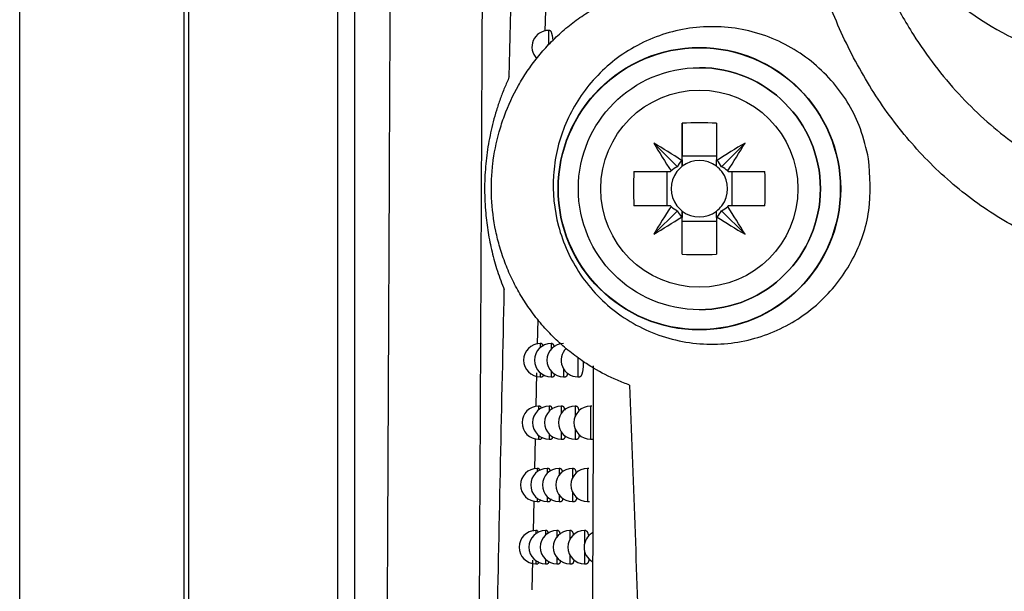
# Model space of a CAD drawing. Header units: millimetres. Extents: x -0.201 to 0.721, y -0.195 to 0.483.
# Tile 38 of 188: x 0.027 to 0.057, y 0.092 to 0.11. Entities that reach past the tile are written whole.
import ezdxf

# ---------------------------------------------------------------- set-up
doc = ezdxf.new("R2010")
doc.units = ezdxf.units.MM

msp = doc.modelspace()

# ---------------------------------------------------------------- linework, layer by layer
at = {"color": 7, "linetype": 'Continuous', "lineweight": 25}
for p, q in [((0.027287, 0.04335), (0.027287, 0.27535)), ((0.032242, 0.043306), (0.032242, 0.275393)), ((0.032373, 0.236705), (0.032373, 0.081995)), ((0.036883, 0.082275), (0.036883, 0.236425)), ((0.037383, 0.236425), (0.037383, 0.082275)), ((0.043148, 0.110116), (0.043123, 0.109175)), ((0.043274, 0.109198), (0.043235, 0.109198)), ((0.043235, 0.109198), (0.043235, 0.108768)), ((0.047268, 0.105292), (0.047268, 0.106402)), ((0.047268, 0.106402), (0.047268, 0.105407)), ((0.048298, 0.106402), (0.048298, 0.105292)), ((0.047119, 0.105088), (0.046407, 0.1058)), ((0.048447, 0.105088), (0.049159, 0.1058)), ((0.047268, 0.105102), (0.047268, 0.105407)), ((0.048298, 0.105407), (0.047268, 0.105407)), ((0.045806, 0.104939), (0.046916, 0.104939)), ((0.0468, 0.104939), (0.0468, 0.103909)), ((0.048651, 0.104939), (0.049761, 0.104939)), ((0.048767, 0.103909), (0.048767, 0.104939)), ((0.046916, 0.103909), (0.045806, 0.103909)), ((0.047119, 0.10376), (0.046407, 0.103048)), ((0.047268, 0.103441), (0.047268, 0.103747)), ((0.048447, 0.10376), (0.049159, 0.103048)), ((0.049761, 0.103909), (0.048651, 0.103909)), ((0.047268, 0.102447), (0.047268, 0.103557)), ((0.047268, 0.102447), (0.047268, 0.103441)), ((0.047268, 0.103441), (0.048298, 0.103441)), ((0.048298, 0.103557), (0.048298, 0.102447)), ((0.042911, 0.100479), (0.042895, 0.099734)), ((0.043023, 0.099751), (0.042983, 0.099751)), ((0.042983, 0.099751), (0.042983, 0.09963)), ((0.043347, 0.099751), (0.043309, 0.099751)), ((0.043309, 0.099751), (0.043309, 0.099579)), ((0.044114, 0.099335), (0.044114, 0.098751)), ((0.042983, 0.098872), (0.042983, 0.098751)), ((0.043309, 0.098922), (0.043309, 0.098751)), ((0.043686, 0.098993), (0.043686, 0.098751)), ((0.042876, 0.098866), (0.042853, 0.097852)), ((0.042983, 0.098751), (0.043044, 0.098751)), ((0.043309, 0.098751), (0.043372, 0.098751)), ((0.043686, 0.098751), (0.04375, 0.098751)), ((0.044114, 0.098751), (0.044179, 0.098751)), ((0.042976, 0.097868), (0.042936, 0.097868)), ((0.042936, 0.097868), (0.042936, 0.097756)), ((0.043291, 0.097868), (0.043252, 0.097868)), ((0.043252, 0.097868), (0.043252, 0.09771)), ((0.043655, 0.097868), (0.043617, 0.097868)), ((0.043617, 0.097868), (0.043617, 0.097646)), ((0.044071, 0.097868), (0.044033, 0.097868)), ((0.044033, 0.097868), (0.044033, 0.097548)), ((0.044537, 0.097868), (0.0445, 0.097868)), ((0.0445, 0.097868), (0.0445, 0.096868)), ((0.043617, 0.097091), (0.043617, 0.096868)), ((0.044033, 0.097189), (0.044033, 0.096868)), ((0.042832, 0.096887), (0.042812, 0.095973)), ((0.042936, 0.09698), (0.042936, 0.096868)), ((0.042936, 0.096868), (0.042998, 0.096868)), ((0.043252, 0.097027), (0.043252, 0.096868)), ((0.043252, 0.096868), (0.043314, 0.096868)), ((0.043617, 0.096868), (0.043681, 0.096868)), ((0.044033, 0.096868), (0.044098, 0.096868)), ((0.0445, 0.096868), (0.044565, 0.096868)), ((0.042931, 0.095988), (0.042891, 0.095988)), ((0.042891, 0.095988), (0.042891, 0.095884)), ((0.043235, 0.095988), (0.043196, 0.095988)), ((0.043196, 0.095988), (0.043196, 0.095841)), ((0.043588, 0.095988), (0.04355, 0.095988)), ((0.04355, 0.095988), (0.04355, 0.095783)), ((0.043992, 0.095988), (0.043954, 0.095988)), ((0.043954, 0.095988), (0.043954, 0.095699)), ((0.044445, 0.095988), (0.044407, 0.095988)), ((0.044407, 0.095988), (0.044407, 0.094988)), ((0.042891, 0.095092), (0.042891, 0.094988)), ((0.043196, 0.095135), (0.043196, 0.094988)), ((0.04355, 0.095193), (0.04355, 0.094988)), ((0.043954, 0.095277), (0.043954, 0.094988)), ((0.04279, 0.095006), (0.042772, 0.094096)), ((0.042891, 0.094988), (0.042952, 0.094988)), ((0.043196, 0.094988), (0.043259, 0.094988)), ((0.04355, 0.094988), (0.043614, 0.094988)), ((0.043954, 0.094988), (0.044019, 0.094988)), ((0.044407, 0.094988), (0.044473, 0.094988)), ((0.042887, 0.09411), (0.042847, 0.09411)), ((0.042847, 0.09411), (0.042847, 0.094014)), ((0.043181, 0.09411), (0.043142, 0.09411)), ((0.043142, 0.09411), (0.043142, 0.093974)), ((0.043523, 0.09411), (0.043485, 0.09411)), ((0.043485, 0.09411), (0.043485, 0.093921)), ((0.043915, 0.09411), (0.043877, 0.09411)), ((0.043877, 0.09411), (0.043877, 0.093847)), ((0.044355, 0.09411), (0.044317, 0.09411)), ((0.044317, 0.09411), (0.044317, 0.093713)), ((0.043142, 0.093247), (0.043142, 0.09311)), ((0.043485, 0.093299), (0.043485, 0.09311)), ((0.043877, 0.093373), (0.043877, 0.09311)), ((0.044317, 0.093508), (0.044317, 0.09311)), ((0.042754, 0.093218), (0.042735, 0.092325)), ((0.042847, 0.093207), (0.042847, 0.09311)), ((0.042847, 0.09311), (0.042907, 0.09311)), ((0.043142, 0.09311), (0.043204, 0.09311)), ((0.043485, 0.09311), (0.043549, 0.09311)), ((0.043877, 0.09311), (0.043942, 0.09311)), ((0.044317, 0.09311), (0.044383, 0.09311))]:
    msp.add_line(p, q, dxfattribs=at)
for radius in [0.0042617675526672, 0.00425, 0.00365, 0.0029732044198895]:
    msp.add_circle((0.047783, 0.104424), radius, dxfattribs=at)
for centre, radius, start, end in [((0.043235, 0.108698), 0.0005, 90, 223.921014), ((0.047783, 0.104424), 0.00365, 270, 90), ((0.047783, 0.092663), 0.0137481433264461, 87.853221, 92.146779), ((0.067974, 0.118611), 0.0250845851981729, 210.710782, 212.968187), ((0.033595, 0.084231), 0.0250874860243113, 57.031578, 59.288719), ((0.06197, 0.084233), 0.0250856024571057, 120.710906, 122.968234), ((0.027589, 0.118613), 0.0250885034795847, 327.031531, 329.288595), ((0.047783, 0.104424), 0.0010088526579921, 120.695867, 122.113148), ((0.047783, 0.104424), 0.0008509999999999, 52.758896, 127.241104), ((0.047783, 0.104424), 0.0010088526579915, 57.886852, 59.304133), ((0.059544, 0.104424), 0.013747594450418, 177.853135, 182.146865), ((0.047783, 0.104424), 0.0010088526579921, 147.886852, 149.304133), ((0.047783, 0.104424), 0.0008510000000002, 142.758896, 217.241104), ((0.047783, 0.104424), 0.000851, 127.241104, 142.758896), ((0.047783, 0.104424), 0.0008509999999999, 37.241104, 52.758896), ((0.047783, 0.104424), 0.000851, 322.758896, 37.241104), ((0.047783, 0.104424), 0.0010088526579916, 30.695867, 32.113148), ((0.036021, 0.104424), 0.0137486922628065, 357.853306, 2.146694), ((0.067974, 0.090237), 0.0250845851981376, 147.031813, 149.289218), ((0.047783, 0.104424), 0.0010088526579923, 210.695867, 212.113148), ((0.047783, 0.104424), 0.0008510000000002, 217.241104, 232.758896), ((0.047783, 0.104424), 0.0008510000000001, 232.758896, 307.241104), ((0.047783, 0.104424), 0.0008510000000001, 307.241104, 322.758896), ((0.047783, 0.104424), 0.001008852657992, 327.886852, 329.304133), ((0.027589, 0.090235), 0.0250885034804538, 30.711405, 32.968469), ((0.033595, 0.124617), 0.0250874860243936, 300.711281, 302.968422), ((0.047783, 0.104424), 0.0010088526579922, 237.886852, 239.304133), ((0.047783, 0.104424), 0.0010088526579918, 300.695867, 302.113148), ((0.06197, 0.124616), 0.0250856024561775, 237.031766, 239.289094), ((0.047783, 0.116185), 0.013748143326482, 267.853221, 272.146779), ((0.042983, 0.099251), 0.0005, 90, 270), ((0.043309, 0.099251), 0.0005, 90, 270), ((0.043686, 0.099251), 0.0005, 90, 270), ((0.044114, 0.099251), 0.0005, 134.64538, 270), ((0.042936, 0.097368), 0.0005, 90, 270), ((0.043252, 0.097368), 0.0005, 90, 270), ((0.043617, 0.097368), 0.0005, 90, 270), ((0.044033, 0.097368), 0.0005, 90, 270), ((0.0445, 0.097368), 0.0005, 90, 270), ((0.042891, 0.095488), 0.0005, 90, 270), ((0.043196, 0.095488), 0.0005, 90, 270), ((0.04355, 0.095488), 0.0005, 90, 270), ((0.043954, 0.095488), 0.0005, 90, 270), ((0.044407, 0.095488), 0.0005, 90, 270), ((0.042847, 0.09361), 0.0005, 90, 270), ((0.043142, 0.09361), 0.0005, 90, 270), ((0.043485, 0.09361), 0.0005, 90, 270), ((0.043877, 0.09361), 0.0005, 90, 270), ((0.044317, 0.09361), 0.0005, 90, 270), ((0.044807, 0.09361), 0.0005, 119.879789, 239.284273)]:
    msp.add_arc(centre, radius, start, end, dxfattribs=at)
for centre, major_axis, ratio, start_param, end_param in [((0.047953, 0.104667), (0.0005601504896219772, 0.0008034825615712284), 0.953074, 1.471008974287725, 1.705611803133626), ((0.047613, 0.104667), (-0.0005614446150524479, 0.0008026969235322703), 0.95298, 4.576103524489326, 4.810706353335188), ((0.04754, 0.104254), (0.0008034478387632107, 0.0005604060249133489), 0.952959, 1.435757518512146, 1.670360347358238), ((0.048026, 0.104254), (0.0008027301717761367, -0.0005611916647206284), 0.953094, 1.472258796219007, 1.70686162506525), ((0.04754, 0.104594), (0.0008034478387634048, -0.0005604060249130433), 0.952959, 4.61282495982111, 4.847427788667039), ((0.047953, 0.104181), (-0.0005601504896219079, 0.0008034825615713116), 0.953074, 1.435980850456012, 1.670583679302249), ((0.047613, 0.104181), (0.0005614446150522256, 0.0008026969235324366), 0.95298, 4.614071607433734, 4.848674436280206), ((0.048026, 0.104594), (0.0008027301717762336, 0.0005611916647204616), 0.953094, 4.57632368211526, 4.810926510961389)]:
    msp.add_ellipse(centre, major_axis=major_axis, ratio=ratio, start_param=start_param, end_param=end_param, dxfattribs=at)
for points, knots in [([(0.0410949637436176, 0.0810056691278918), (0.0411120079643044, 0.0841585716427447), (0.0411464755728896, 0.0905345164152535), (0.0411948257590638, 0.1002047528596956), (0.0412406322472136, 0.1099983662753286), (0.0412831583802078, 0.1198475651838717), (0.0413228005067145, 0.1297388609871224), (0.0413601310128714, 0.139665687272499), (0.0413951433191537, 0.1496265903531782), (0.0414268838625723, 0.1596260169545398), (0.0414610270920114, 0.1719227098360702), (0.0414996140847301, 0.1865373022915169), (0.0415354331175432, 0.2034959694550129), (0.041562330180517, 0.220516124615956), (0.0415724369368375, 0.2318817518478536), (0.0415774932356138, 0.2375678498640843)], [0, 0, 0, 0, 0.0622011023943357, 0.1257859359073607, 0.1893965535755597, 0.2530847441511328, 0.316798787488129, 0.3803835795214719, 0.4439938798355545, 0.507681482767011, 0.5713950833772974, 0.6782397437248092, 0.7852056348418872, 0.8925407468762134, 1, 1, 1, 1]), ([(0.0383314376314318, 0.0828988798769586), (0.0383476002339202, 0.0860155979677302), (0.0383804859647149, 0.0923571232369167), (0.0384258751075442, 0.1019943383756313), (0.038468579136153, 0.1117933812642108), (0.0385077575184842, 0.121648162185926), (0.0385434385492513, 0.1315450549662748), (0.0385755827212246, 0.1414775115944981), (0.0386041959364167, 0.1514440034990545), (0.0386292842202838, 0.161448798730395), (0.0386549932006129, 0.1734328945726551), (0.0386785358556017, 0.1874125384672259), (0.0386962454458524, 0.203407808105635), (0.0387055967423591, 0.2194564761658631), (0.0387041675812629, 0.2301723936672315), (0.0387034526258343, 0.2355331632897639)], [0, 0, 0, 0, 0.0630395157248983, 0.1282652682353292, 0.1935180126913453, 0.2588520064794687, 0.324213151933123, 0.3894389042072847, 0.454691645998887, 0.5200256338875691, 0.5853867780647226, 0.688769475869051, 0.792259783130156, 0.8960753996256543, 1, 1, 1, 1]), ([(0.0420500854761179, 0.1077948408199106), (0.04215980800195, 0.1121191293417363), (0.0423793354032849, 0.1207709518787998), (0.0427774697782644, 0.133398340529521), (0.0432131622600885, 0.1456206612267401), (0.0435463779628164, 0.1535019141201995), (0.0437130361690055, 0.1574437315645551)], [0, 0, 0, 0, 0.2640826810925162, 0.5283635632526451, 0.7641105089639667, 1, 1, 1, 1]), ([(0.0619405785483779, 0.1086052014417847), (0.0617496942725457, 0.1086758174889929), (0.0607295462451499, 0.1090532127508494), (0.0589795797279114, 0.1100469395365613), (0.0568569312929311, 0.111692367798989), (0.0550327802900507, 0.11370572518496), (0.053582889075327, 0.1159718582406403), (0.0525247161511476, 0.1184736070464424), (0.0519068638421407, 0.1210941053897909), (0.0517363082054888, 0.1238061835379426), (0.0520211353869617, 0.1264842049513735), (0.0527584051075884, 0.1291004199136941), (0.0539143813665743, 0.1315329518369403), (0.0554761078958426, 0.1337592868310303), (0.0573397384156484, 0.135630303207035), (0.0594481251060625, 0.1371812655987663), (0.0609863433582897, 0.1378918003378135), (0.0617652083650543, 0.1382515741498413)], [0, 0, 0, 0, 0.0160649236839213, 0.0858562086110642, 0.1576705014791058, 0.227476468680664, 0.2993036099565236, 0.3691668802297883, 0.4410546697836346, 0.5109466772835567, 0.5828651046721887, 0.652760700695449, 0.7246833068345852, 0.7945788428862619, 0.8665040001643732, 0.9324053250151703, 1, 1, 1, 1]), ([(0.0518550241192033, 0.1158914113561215), (0.051930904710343, 0.1154040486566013), (0.0520787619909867, 0.1144543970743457), (0.0524426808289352, 0.1130237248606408), (0.0529158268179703, 0.1116303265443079), (0.0535166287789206, 0.1102886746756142), (0.0543596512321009, 0.1088048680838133), (0.0555322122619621, 0.1072622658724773), (0.0571588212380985, 0.1057906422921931), (0.059016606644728, 0.1046519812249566), (0.0604047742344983, 0.1042437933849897), (0.0610978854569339, 0.1040399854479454)], [0, 0, 0, 0, 0.0918152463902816, 0.1789067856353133, 0.2744583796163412, 0.3655424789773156, 0.4524419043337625, 0.5926209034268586, 0.7259484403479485, 0.8631662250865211, 1, 1, 1, 1]), ([(0.0598721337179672, 0.1023032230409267), (0.0592759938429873, 0.1024768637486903), (0.0580837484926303, 0.1028241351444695), (0.0564388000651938, 0.1037354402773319), (0.0549689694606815, 0.1049082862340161), (0.0536912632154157, 0.1063208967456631), (0.0526284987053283, 0.1079288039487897), (0.0516217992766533, 0.1100196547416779), (0.0508141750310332, 0.1126152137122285), (0.0506014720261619, 0.1146552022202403), (0.0504950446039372, 0.11567592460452)], [0, 0, 0, 0, 0.10774487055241, 0.2154835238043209, 0.3229843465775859, 0.4305541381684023, 0.5408312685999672, 0.651184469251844, 0.8254677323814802, 1, 1, 1, 1]), ([(0.045679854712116, 0.0984990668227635), (0.0455556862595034, 0.0985464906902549), (0.0451817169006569, 0.0986893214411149), (0.0447026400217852, 0.098937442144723), (0.0442106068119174, 0.0992516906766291), (0.0438142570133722, 0.0995493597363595), (0.0434072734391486, 0.0999131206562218), (0.0430269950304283, 0.1003179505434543), (0.0426892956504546, 0.1007484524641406), (0.0423962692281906, 0.1011962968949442), (0.0421457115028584, 0.1016582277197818), (0.0419315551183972, 0.102146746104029), (0.0417619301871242, 0.1026455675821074), (0.041595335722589, 0.1033113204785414), (0.0415105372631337, 0.1039875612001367), (0.0415082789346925, 0.1046631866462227), (0.0415597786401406, 0.1053328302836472), (0.0416901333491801, 0.1059901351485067), (0.0419491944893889, 0.1067862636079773), (0.0422344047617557, 0.1073999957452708), (0.0425896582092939, 0.1079732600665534), (0.042894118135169, 0.1083860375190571), (0.0432339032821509, 0.1087756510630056), (0.0436085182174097, 0.1091397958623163), (0.0440152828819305, 0.1094745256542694), (0.0444912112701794, 0.1098021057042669), (0.0450389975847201, 0.1101120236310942), (0.045457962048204, 0.1102786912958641), (0.0456685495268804, 0.1103624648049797)], [0, 0, 0, 0, 0.0261940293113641, 0.07889092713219, 0.1054267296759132, 0.1401980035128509, 0.1752291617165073, 0.2111029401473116, 0.2472777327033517, 0.2803076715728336, 0.3135824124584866, 0.3476420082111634, 0.3819775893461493, 0.4138718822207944, 0.4782981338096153, 0.511212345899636, 0.5429052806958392, 0.6068885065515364, 0.6395255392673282, 0.7048555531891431, 0.7379745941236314, 0.7715273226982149, 0.8055969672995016, 0.8398875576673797, 0.8748610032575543, 0.910065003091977, 0.954795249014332, 1, 1, 1, 1]), ([(0.0528850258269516, 0.1053272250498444), (0.0529230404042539, 0.1048019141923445), (0.0529990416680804, 0.1037516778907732), (0.0524643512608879, 0.1022417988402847), (0.0515057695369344, 0.1009711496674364), (0.0501496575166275, 0.1000644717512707), (0.048533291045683, 0.0996506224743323), (0.0468402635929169, 0.0998154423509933), (0.0453016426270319, 0.1005586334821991), (0.0441305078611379, 0.101768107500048), (0.0434547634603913, 0.103254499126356), (0.0433021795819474, 0.1048297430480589), (0.0436498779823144, 0.1063507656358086), (0.0444666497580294, 0.1076975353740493), (0.0457053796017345, 0.1087378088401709), (0.0472663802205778, 0.109326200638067), (0.0489703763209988, 0.1093465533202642), (0.050584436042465, 0.1087727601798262), (0.0518742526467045, 0.1076943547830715), (0.0526230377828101, 0.1064627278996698), (0.0528144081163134, 0.1056332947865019), (0.0528850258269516, 0.1053272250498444)], [0, 0, 0, 0, 0.0511493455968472, 0.1022611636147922, 0.1545529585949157, 0.2088235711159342, 0.265022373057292, 0.3222964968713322, 0.379084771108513, 0.4337873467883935, 0.4857985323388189, 0.5359595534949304, 0.5859810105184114, 0.6375285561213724, 0.6915619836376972, 0.7479461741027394, 0.80542207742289, 0.8621892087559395, 0.9169054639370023, 0.9693372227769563, 1, 1, 1, 1]), ([(0.0432742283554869, 0.1091977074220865), (0.0432746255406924, 0.1091977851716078), (0.0432775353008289, 0.1091983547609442), (0.0432830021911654, 0.1091958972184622), (0.0432905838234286, 0.1091901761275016), (0.0432981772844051, 0.1091805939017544), (0.0433057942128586, 0.1091674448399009), (0.0433132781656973, 0.1091507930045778), (0.0433205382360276, 0.1091309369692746), (0.043327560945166, 0.1091079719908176), (0.0433343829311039, 0.1090816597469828), (0.0433408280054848, 0.1090525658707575), (0.0433468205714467, 0.1090211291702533), (0.0433523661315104, 0.1089875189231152), (0.0433574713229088, 0.1089512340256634), (0.0433614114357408, 0.1089192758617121), (0.0433634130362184, 0.1088990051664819), (0.043364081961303, 0.1088922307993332)], [0, 0, 0, 0, 0.0116463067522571, 0.0853202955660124, 0.1572286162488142, 0.229633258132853, 0.3036043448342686, 0.3781176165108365, 0.4501753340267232, 0.5227380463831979, 0.5969030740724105, 0.6716262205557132, 0.7430882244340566, 0.8150570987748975, 0.888638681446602, 0.9627835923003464, 1, 1, 1, 1]), ([(0.0420500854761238, 0.1077948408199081), (0.0420013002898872, 0.1076854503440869), (0.0419036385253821, 0.1074664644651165), (0.0417758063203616, 0.1071300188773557), (0.0416618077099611, 0.1067880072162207), (0.0415651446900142, 0.1064469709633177), (0.041484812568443, 0.1061084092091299), (0.0414200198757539, 0.1057727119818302), (0.0413693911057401, 0.1054338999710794), (0.0413329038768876, 0.1050905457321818), (0.0413110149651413, 0.1047435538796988), (0.0413041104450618, 0.1043930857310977), (0.0413124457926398, 0.1040417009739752), (0.0413415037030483, 0.1036109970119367), (0.0414056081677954, 0.1031022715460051), (0.0415241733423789, 0.1025177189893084), (0.0416842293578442, 0.101936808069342), (0.0418282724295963, 0.1015587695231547), (0.0419004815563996, 0.1013692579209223)], [0, 0, 0, 0, 0.0540164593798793, 0.1081341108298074, 0.1625572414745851, 0.2170822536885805, 0.2686501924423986, 0.3203036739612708, 0.3722156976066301, 0.4242141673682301, 0.4772014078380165, 0.5302800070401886, 0.583635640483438, 0.6370842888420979, 0.7266682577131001, 0.8166958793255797, 0.908109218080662, 1, 1, 1, 1]), ([(0.0472681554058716, 0.1052916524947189), (0.0472681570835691, 0.1052847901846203), (0.0472681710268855, 0.1052277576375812), (0.0472681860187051, 0.1051647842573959), (0.0472681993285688, 0.1051062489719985), (0.04726820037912, 0.1051016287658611)], [0, 0, 0, 0, 0.1118882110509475, 0.929901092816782, 1, 1, 1, 1]), ([(0.0482982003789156, 0.1051016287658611), (0.0482981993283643, 0.1051062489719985), (0.0482981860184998, 0.1051647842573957), (0.0482981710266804, 0.1052277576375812), (0.0482981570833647, 0.1052847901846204), (0.0482981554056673, 0.1052916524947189)], [0, 0, 0, 0, 0.0700989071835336, 0.8881117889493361, 1, 1, 1, 1]), ([(0.04726820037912, 0.1037466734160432), (0.0472681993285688, 0.1037420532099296), (0.0472681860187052, 0.1036835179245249), (0.0472681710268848, 0.1036205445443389), (0.0472681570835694, 0.1035635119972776), (0.047268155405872, 0.1035566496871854)], [0, 0, 0, 0, 0.0700989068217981, 0.888111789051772, 1, 1, 1, 1]), ([(0.0482981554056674, 0.1035566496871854), (0.0482981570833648, 0.1035635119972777), (0.0482981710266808, 0.1036205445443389), (0.0482981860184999, 0.1036835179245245), (0.0482981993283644, 0.1037420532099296), (0.0482982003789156, 0.1037466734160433)], [0, 0, 0, 0, 0.1118882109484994, 0.9299010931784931, 1, 1, 1, 1]), ([(0.0414946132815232, 0.0807443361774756), (0.0415550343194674, 0.0841625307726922), (0.0416759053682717, 0.0910005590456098), (0.0418256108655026, 0.0979124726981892), (0.0419004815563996, 0.1013692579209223)], [0, 0, 0, 0, 0.4998801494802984, 0.9999999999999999, 0.9999999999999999, 0.9999999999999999, 0.9999999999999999]), ([(0.0430226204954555, 0.0997506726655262), (0.0430230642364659, 0.099750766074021), (0.0430256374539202, 0.0997513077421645), (0.0430303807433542, 0.0997487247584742), (0.0430368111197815, 0.0997428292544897), (0.0430432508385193, 0.0997331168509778), (0.0430497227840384, 0.0997199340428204), (0.0430560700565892, 0.0997030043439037), (0.0430606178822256, 0.0996890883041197), (0.0430629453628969, 0.0996800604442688), (0.0430633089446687, 0.0996786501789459)], [0, 0, 0, 0, 0.0329382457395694, 0.1910061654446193, 0.3448322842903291, 0.499721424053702, 0.6579644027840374, 0.8173674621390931, 0.9714704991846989, 1, 1, 1, 1]), ([(0.0433474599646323, 0.0997507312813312), (0.0433478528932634, 0.0997508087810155), (0.0433507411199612, 0.0997513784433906), (0.0433561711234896, 0.0997489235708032), (0.0433637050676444, 0.0997432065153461), (0.0433712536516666, 0.0997336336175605), (0.0433788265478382, 0.0997204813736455), (0.0433862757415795, 0.0997038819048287), (0.0433934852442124, 0.0996838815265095), (0.0433990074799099, 0.0996663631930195), (0.0434020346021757, 0.0996544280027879), (0.0434028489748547, 0.0996512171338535)], [0, 0, 0, 0, 0.0211162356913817, 0.1552151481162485, 0.286096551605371, 0.4178812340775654, 0.552516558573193, 0.6881384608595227, 0.8193038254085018, 0.9513881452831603, 1, 1, 1, 1]), ([(0.044281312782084, 0.0992118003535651), (0.0442813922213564, 0.0992008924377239), (0.0442815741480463, 0.0991759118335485), (0.0442808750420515, 0.0991380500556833), (0.0442794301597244, 0.0990983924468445), (0.0442772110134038, 0.0990600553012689), (0.0442742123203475, 0.0990225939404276), (0.0442704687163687, 0.0989867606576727), (0.0442660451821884, 0.0989529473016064), (0.0442609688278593, 0.0989211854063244), (0.0442552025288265, 0.0988913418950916), (0.0442488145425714, 0.0988638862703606), (0.0442418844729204, 0.098839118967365), (0.0442344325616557, 0.0988170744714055), (0.0442264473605, 0.0987978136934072), (0.0442180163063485, 0.0987816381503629), (0.0442092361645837, 0.098768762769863), (0.0442001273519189, 0.0987591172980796), (0.0441906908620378, 0.098753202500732), (0.0441836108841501, 0.0987506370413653), (0.0441796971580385, 0.0987511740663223), (0.0441790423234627, 0.0987512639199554)], [0, 0, 0, 0, 0.0434936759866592, 0.0996064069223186, 0.1530648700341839, 0.2068931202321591, 0.2618806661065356, 0.3172653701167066, 0.371038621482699, 0.4251755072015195, 0.4804453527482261, 0.536100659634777, 0.5909660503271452, 0.646198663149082, 0.7025745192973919, 0.7593392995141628, 0.815601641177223, 0.8722426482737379, 0.9300681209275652, 0.9882991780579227, 0.9999999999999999, 0.9999999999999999, 0.9999999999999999, 0.9999999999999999]), ([(0.0445821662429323, 0.0990800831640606), (0.0445808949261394, 0.0982544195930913), (0.0445745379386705, 0.094125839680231), (0.0445154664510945, 0.0847317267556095), (0.0443322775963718, 0.0735782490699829), (0.0440872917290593, 0.0644485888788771), (0.0439235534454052, 0.0592436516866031), (0.0438317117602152, 0.056648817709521), (0.0437857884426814, 0.0553513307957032)], [0, 0, 0, 0, 0.0561085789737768, 0.2805607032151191, 0.6399561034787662, 0.8199377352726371, 0.9099640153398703, 1, 1, 1, 1]), ([(0.0430807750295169, 0.0988170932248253), (0.0430805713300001, 0.0988161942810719), (0.0430786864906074, 0.0988078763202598), (0.0430748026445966, 0.0987950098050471), (0.0430691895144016, 0.098779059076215), (0.0430633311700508, 0.098766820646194), (0.0430572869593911, 0.0987577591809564), (0.0430510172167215, 0.0987525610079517), (0.04304668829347, 0.0987504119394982), (0.0430444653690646, 0.0987510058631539), (0.0430444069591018, 0.0987510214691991)], [0, 0, 0, 0, 0.0196663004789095, 0.1819730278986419, 0.3454387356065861, 0.5051307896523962, 0.6659158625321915, 0.8301353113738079, 0.9955366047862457, 1, 1, 1, 1]), ([(0.0434196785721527, 0.0988381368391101), (0.0434196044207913, 0.0988377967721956), (0.0434177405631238, 0.098829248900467), (0.043413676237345, 0.0988149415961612), (0.0434074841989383, 0.0987956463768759), (0.0434009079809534, 0.0987798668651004), (0.0433940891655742, 0.0987673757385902), (0.0433870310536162, 0.0987581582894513), (0.043379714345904, 0.0987527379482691), (0.0433745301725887, 0.0987504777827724), (0.0433718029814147, 0.0987510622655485), (0.0433716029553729, 0.0987511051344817)], [0, 0, 0, 0, 0.0056911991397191, 0.1430531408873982, 0.2833123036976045, 0.4245629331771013, 0.5631396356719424, 0.7026601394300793, 0.8451422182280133, 0.9886419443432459, 1, 1, 1, 1]), ([(0.0438100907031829, 0.0988591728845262), (0.0438083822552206, 0.0988520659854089), (0.0438046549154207, 0.098836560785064), (0.0437983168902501, 0.0988158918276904), (0.0437912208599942, 0.0987966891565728), (0.043783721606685, 0.0987807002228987), (0.0437759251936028, 0.0987680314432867), (0.0437678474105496, 0.0987586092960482), (0.0437594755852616, 0.0987529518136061), (0.0437533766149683, 0.0987505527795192), (0.0437500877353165, 0.0987511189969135), (0.043749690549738, 0.0987511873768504)], [0, 0, 0, 0, 0.1036526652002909, 0.2261401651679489, 0.351188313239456, 0.4771102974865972, 0.6012462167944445, 0.7262228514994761, 0.8538336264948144, 0.9823480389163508, 1, 1, 1, 1]), ([(0.045679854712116, 0.0984990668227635), (0.0457822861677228, 0.0956998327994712), (0.0459871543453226, 0.0901012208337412), (0.0463543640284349, 0.0795002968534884), (0.0467415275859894, 0.0667940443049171), (0.0469378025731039, 0.0569004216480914), (0.0470349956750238, 0.05200121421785)], [0, 0, 0, 0, 0.1803464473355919, 0.3607021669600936, 0.6834271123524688, 1, 1, 1, 1]), ([(0.0429761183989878, 0.0978680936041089), (0.0429765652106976, 0.0978681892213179), (0.0429790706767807, 0.0978687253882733), (0.042983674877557, 0.0978661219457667), (0.0429898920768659, 0.0978601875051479), (0.0429961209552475, 0.0978504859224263), (0.0430023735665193, 0.0978371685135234), (0.0430083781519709, 0.0978211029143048), (0.0430121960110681, 0.097807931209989), (0.0430139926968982, 0.0978017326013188)], [0, 0, 0, 0, 0.0357348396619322, 0.2003806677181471, 0.3605269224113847, 0.5217801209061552, 0.6865255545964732, 0.8524788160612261, 1, 1, 1, 1]), ([(0.0432905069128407, 0.097868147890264), (0.0432909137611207, 0.0978682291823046), (0.0432937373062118, 0.0978687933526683), (0.0432990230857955, 0.097866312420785), (0.043306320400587, 0.0978605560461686), (0.0433136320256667, 0.097850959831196), (0.0433209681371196, 0.0978377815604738), (0.0433281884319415, 0.0978211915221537), (0.0433351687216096, 0.09780110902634), (0.0433399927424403, 0.0977855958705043), (0.0433424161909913, 0.0977758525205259), (0.0433426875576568, 0.0977747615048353)], [0, 0, 0, 0, 0.0232983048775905, 0.1616912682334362, 0.2966780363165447, 0.43259665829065, 0.5714558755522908, 0.7113326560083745, 0.8466045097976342, 0.9828234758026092, 1, 1, 1, 1]), ([(0.0436552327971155, 0.0978682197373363), (0.0436555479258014, 0.0978682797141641), (0.0436586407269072, 0.097868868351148), (0.0436645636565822, 0.0978665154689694), (0.0436729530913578, 0.0978609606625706), (0.0436813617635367, 0.0978514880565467), (0.043689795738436, 0.0978384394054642), (0.0436980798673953, 0.0978218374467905), (0.0437061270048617, 0.097802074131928), (0.043713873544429, 0.0977788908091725), (0.0437193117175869, 0.0977608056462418), (0.0437220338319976, 0.0977495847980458), (0.0437223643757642, 0.0977482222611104)], [0, 0, 0, 0, 0.0138097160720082, 0.1355341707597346, 0.2546363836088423, 0.3745596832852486, 0.4970749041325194, 0.6204876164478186, 0.739882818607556, 0.8601165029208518, 0.9830140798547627, 0.9999999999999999, 0.9999999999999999, 0.9999999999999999, 0.9999999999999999]), ([(0.0440706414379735, 0.0978683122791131), (0.0440708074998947, 0.0978683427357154), (0.0440741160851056, 0.0978689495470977), (0.0440806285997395, 0.0978667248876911), (0.044090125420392, 0.0978613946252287), (0.0440996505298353, 0.097852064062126), (0.0441091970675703, 0.0978391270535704), (0.0441185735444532, 0.0978226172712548), (0.0441276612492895, 0.0978028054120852), (0.0441364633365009, 0.097779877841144), (0.0441449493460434, 0.097753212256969), (0.0441506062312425, 0.0977336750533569), (0.0441532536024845, 0.0977224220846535), (0.0441533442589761, 0.0977220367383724)], [0, 0, 0, 0, 0.0058082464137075, 0.115722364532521, 0.2236437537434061, 0.3323080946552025, 0.4433187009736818, 0.5551423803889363, 0.6633630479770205, 0.7723464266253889, 0.8837581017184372, 0.9960194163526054, 0.9999999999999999, 0.9999999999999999, 0.9999999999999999, 0.9999999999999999]), ([(0.0430316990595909, 0.0969301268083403), (0.0430301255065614, 0.0969241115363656), (0.0430268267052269, 0.096911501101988), (0.0430215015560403, 0.0968964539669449), (0.0430158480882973, 0.0968841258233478), (0.0430099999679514, 0.0968751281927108), (0.0430039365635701, 0.0968699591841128), (0.0429997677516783, 0.0968678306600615), (0.0429976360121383, 0.0968684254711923), (0.0429975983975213, 0.0968684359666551)], [0, 0, 0, 0, 0.1544778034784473, 0.3238477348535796, 0.4891812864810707, 0.6556474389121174, 0.8256731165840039, 0.9969239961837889, 1, 1, 1, 1]), ([(0.0433597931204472, 0.0969508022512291), (0.0433582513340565, 0.0969445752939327), (0.0433548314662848, 0.0969307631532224), (0.0433490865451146, 0.0969129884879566), (0.0433427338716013, 0.0968971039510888), (0.0433361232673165, 0.0968846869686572), (0.0433292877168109, 0.096875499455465), (0.0433221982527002, 0.0968701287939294), (0.0433172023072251, 0.09686789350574), (0.0433145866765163, 0.0968684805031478), (0.0433144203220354, 0.0968685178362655)], [0, 0, 0, 0, 0.1187113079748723, 0.2633159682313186, 0.4089451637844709, 0.5516793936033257, 0.6953867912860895, 0.8421487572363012, 0.9899606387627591, 0.9999999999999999, 0.9999999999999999, 0.9999999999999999, 0.9999999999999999]), ([(0.0437383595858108, 0.0969714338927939), (0.0437370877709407, 0.0969660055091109), (0.0437338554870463, 0.0969522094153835), (0.0437281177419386, 0.096933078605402), (0.0437212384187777, 0.0969138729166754), (0.0437139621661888, 0.0968979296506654), (0.0437064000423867, 0.0968853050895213), (0.0436985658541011, 0.0968759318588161), (0.0436904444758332, 0.0968703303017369), (0.0436845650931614, 0.0968679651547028), (0.0436814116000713, 0.096868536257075), (0.0436810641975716, 0.0968685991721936)], [0, 0, 0, 0, 0.0816235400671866, 0.2074440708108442, 0.3359007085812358, 0.4652575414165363, 0.5926279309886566, 0.7208620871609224, 0.8518035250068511, 0.9836740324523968, 1, 1, 1, 1]), ([(0.0441687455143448, 0.0969963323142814), (0.0441676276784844, 0.0969912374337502), (0.0441644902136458, 0.0969769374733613), (0.0441587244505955, 0.0969562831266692), (0.0441515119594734, 0.0969341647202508), (0.0441437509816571, 0.0969149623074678), (0.0441355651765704, 0.0968988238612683), (0.0441270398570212, 0.0968860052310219), (0.0441181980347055, 0.0968764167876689), (0.0441090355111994, 0.0968705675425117), (0.0441022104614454, 0.0968680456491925), (0.0440984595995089, 0.0968685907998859), (0.0440978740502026, 0.0968686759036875)], [0, 0, 0, 0, 0.0615924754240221, 0.1728735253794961, 0.2849008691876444, 0.3992531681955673, 0.514397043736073, 0.6283585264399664, 0.7430882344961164, 0.8602219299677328, 0.9781791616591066, 1, 1, 1, 1]), ([(0.0429308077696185, 0.0959878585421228), (0.0429312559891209, 0.0959879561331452), (0.0429336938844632, 0.0959884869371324), (0.0429381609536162, 0.0959858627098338), (0.0429441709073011, 0.095979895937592), (0.042950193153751, 0.095970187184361), (0.0429562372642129, 0.0959568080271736), (0.0429614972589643, 0.0959424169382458), (0.0429646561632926, 0.0959312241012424), (0.0429658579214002, 0.0959269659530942)], [0, 0, 0, 0, 0.038822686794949, 0.2111591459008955, 0.3787050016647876, 0.5474091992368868, 0.7197676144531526, 0.8933897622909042, 1, 1, 1, 1]), ([(0.0432350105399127, 0.095987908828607), (0.0432354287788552, 0.0959879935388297), (0.0432381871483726, 0.0959885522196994), (0.0432433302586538, 0.0959860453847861), (0.0432503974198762, 0.0959802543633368), (0.0432574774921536, 0.0959706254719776), (0.0432645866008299, 0.0959574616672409), (0.0432715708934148, 0.0959407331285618), (0.0432780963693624, 0.0959219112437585), (0.0432821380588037, 0.0959073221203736), (0.043284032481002, 0.0959004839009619)], [0, 0, 0, 0, 0.0255813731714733, 0.1687142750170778, 0.3082399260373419, 0.4487290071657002, 0.5922581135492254, 0.7368390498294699, 0.8766511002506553, 1, 1, 1, 1]), ([(0.0435884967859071, 0.0959879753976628), (0.0435888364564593, 0.0959880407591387), (0.0435918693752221, 0.0959886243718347), (0.0435976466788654, 0.0959862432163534), (0.043605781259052, 0.0959806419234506), (0.0436139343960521, 0.0959711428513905), (0.0436221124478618, 0.0959580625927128), (0.0436301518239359, 0.0959414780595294), (0.04363794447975, 0.0959215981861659), (0.0436452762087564, 0.0958995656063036), (0.0436498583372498, 0.0958825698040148), (0.0436520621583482, 0.0958743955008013)], [0, 0, 0, 0, 0.0157869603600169, 0.1409617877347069, 0.2633496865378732, 0.3865815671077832, 0.5124773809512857, 0.6392954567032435, 0.7619776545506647, 0.8855207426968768, 1, 1, 1, 1]), ([(0.0439915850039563, 0.0959880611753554), (0.0439917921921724, 0.0959880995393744), (0.0439950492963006, 0.0959887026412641), (0.0440014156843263, 0.0959864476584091), (0.0440106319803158, 0.095981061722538), (0.0440198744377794, 0.0959716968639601), (0.0440291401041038, 0.0959587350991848), (0.0440382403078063, 0.0959422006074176), (0.0440470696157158, 0.0959224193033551), (0.0440555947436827, 0.0958993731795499), (0.0440633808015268, 0.0958749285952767), (0.0440680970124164, 0.0958567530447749), (0.044070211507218, 0.0958486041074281)], [0, 0, 0, 0, 0.0076567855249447, 0.1203685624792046, 0.2309392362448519, 0.3422713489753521, 0.4560078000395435, 0.5705772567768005, 0.6814490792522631, 0.7931015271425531, 0.907237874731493, 1, 1, 1, 1]), ([(0.0429838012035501, 0.0950456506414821), (0.042982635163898, 0.0950410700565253), (0.0429797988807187, 0.095029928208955), (0.0429750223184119, 0.0950161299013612), (0.0429695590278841, 0.0950037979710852), (0.0429639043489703, 0.094994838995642), (0.0429580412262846, 0.0949897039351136), (0.0429540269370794, 0.094987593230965), (0.0429519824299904, 0.0949881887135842), (0.0429519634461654, 0.0949881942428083)], [0, 0, 0, 0, 0.1229356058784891, 0.2990294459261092, 0.470802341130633, 0.6437529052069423, 0.8204054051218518, 0.998332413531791, 0.9999999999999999, 0.9999999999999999, 0.9999999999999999, 0.9999999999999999]), ([(0.043301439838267, 0.0950659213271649), (0.0433003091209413, 0.0950612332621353), (0.0432973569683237, 0.0950489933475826), (0.0432921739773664, 0.0950326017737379), (0.043286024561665, 0.0950167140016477), (0.0432796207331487, 0.0950043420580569), (0.0432730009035, 0.0949951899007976), (0.0432661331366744, 0.0949898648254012), (0.043261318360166, 0.0949876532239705), (0.0432588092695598, 0.0949882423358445), (0.0432586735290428, 0.0949882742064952)], [0, 0, 0, 0, 0.0926443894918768, 0.2418821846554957, 0.3921796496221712, 0.5393541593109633, 0.6875331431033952, 0.8388657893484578, 0.9912827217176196, 0.9999999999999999, 0.9999999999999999, 0.9999999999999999, 0.9999999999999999]), ([(0.0436684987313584, 0.0950861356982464), (0.0436676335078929, 0.0950823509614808), (0.0436648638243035, 0.0950702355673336), (0.0436596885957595, 0.0950526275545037), (0.0436530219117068, 0.0950334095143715), (0.0436459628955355, 0.095017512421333), (0.0436386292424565, 0.0950049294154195), (0.0436310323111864, 0.0949956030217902), (0.0436231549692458, 0.09499005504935), (0.0436174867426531, 0.094987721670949), (0.0436144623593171, 0.0949882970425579), (0.0436141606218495, 0.0949883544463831)], [0, 0, 0, 0, 0.058731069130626, 0.1880051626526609, 0.3199933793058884, 0.4529090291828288, 0.5836355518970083, 0.7152497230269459, 0.8496469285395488, 0.9849995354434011, 1, 1, 1, 1]), ([(0.0440853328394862, 0.0951063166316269), (0.0440849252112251, 0.0951044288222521), (0.0440825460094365, 0.0950934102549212), (0.0440776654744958, 0.09507579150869), (0.0440706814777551, 0.0950536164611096), (0.044063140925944, 0.0950344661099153), (0.0440551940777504, 0.0950183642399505), (0.0440469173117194, 0.0950055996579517), (0.0440383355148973, 0.0949960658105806), (0.0440294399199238, 0.0949902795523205), (0.0440228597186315, 0.0949877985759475), (0.0440192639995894, 0.094988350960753), (0.0440187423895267, 0.0949884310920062)], [0, 0, 0, 0, 0.0239906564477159, 0.1400261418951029, 0.2568412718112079, 0.3760868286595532, 0.4961605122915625, 0.6148392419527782, 0.7343192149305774, 0.8563074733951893, 0.9791553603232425, 1, 1, 1, 1]), ([(0.0428866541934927, 0.0941099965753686), (0.0428871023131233, 0.0941100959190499), (0.0428894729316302, 0.09411062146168), (0.0428938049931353, 0.0941079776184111), (0.0428996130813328, 0.0941019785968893), (0.0429054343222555, 0.0940922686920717), (0.0429112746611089, 0.0940788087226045), (0.0429158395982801, 0.0940661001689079), (0.0429183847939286, 0.0940568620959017), (0.0429190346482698, 0.0940545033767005)], [0, 0, 0, 0, 0.0421103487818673, 0.2227699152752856, 0.3983269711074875, 0.5750980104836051, 0.7556986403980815, 0.9376235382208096, 1, 1, 1, 1]), ([(0.0431809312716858, 0.0941100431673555), (0.043181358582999, 0.094110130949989), (0.0431840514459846, 0.0941106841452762), (0.0431890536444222, 0.0941081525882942), (0.0431958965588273, 0.0941023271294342), (0.0432027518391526, 0.0940926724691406), (0.0432096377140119, 0.0940795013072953), (0.0432164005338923, 0.0940627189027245), (0.0432221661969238, 0.0940457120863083), (0.0432255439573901, 0.0940332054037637), (0.0432268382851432, 0.0940284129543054)], [0, 0, 0, 0, 0.0279916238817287, 0.1763997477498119, 0.3209843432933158, 0.4665675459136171, 0.6153015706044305, 0.7651256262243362, 0.9099982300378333, 1, 1, 1, 1]), ([(0.043523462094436, 0.0941101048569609), (0.0435238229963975, 0.0941101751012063), (0.0435267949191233, 0.0941107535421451), (0.0435324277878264, 0.0941083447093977), (0.0435403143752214, 0.0941026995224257), (0.0435482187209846, 0.0940931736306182), (0.0435561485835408, 0.0940800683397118), (0.0435639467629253, 0.094063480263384), (0.0435715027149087, 0.0940435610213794), (0.0435780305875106, 0.0940235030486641), (0.0435819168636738, 0.094008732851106), (0.043583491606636, 0.09400274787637)], [0, 0, 0, 0, 0.0178260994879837, 0.1467927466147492, 0.2727992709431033, 0.3996749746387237, 0.529293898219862, 0.6598623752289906, 0.7861646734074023, 0.9133526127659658, 1, 1, 1, 1]), ([(0.0439145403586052, 0.0941101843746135), (0.0439147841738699, 0.0941102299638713), (0.0439179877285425, 0.0941108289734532), (0.0439242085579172, 0.0941085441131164), (0.0439331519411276, 0.0941031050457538), (0.0439421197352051, 0.0940937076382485), (0.0439511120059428, 0.0940807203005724), (0.043959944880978, 0.0940641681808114), (0.0439685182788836, 0.0940443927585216), (0.0439767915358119, 0.0940213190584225), (0.0439837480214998, 0.093999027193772), (0.0439877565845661, 0.093983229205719), (0.0439892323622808, 0.0939774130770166)], [0, 0, 0, 0, 0.0095266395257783, 0.1251730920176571, 0.2385270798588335, 0.3526619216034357, 0.4692621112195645, 0.5867162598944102, 0.7003730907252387, 0.8148294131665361, 0.9318282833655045, 1, 1, 1, 1]), ([(0.0443545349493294, 0.0941102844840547), (0.0443546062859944, 0.0941102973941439), (0.044357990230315, 0.0941109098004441), (0.04436475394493, 0.094108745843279), (0.0443747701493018, 0.0941035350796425), (0.0443848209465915, 0.0940942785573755), (0.0443948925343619, 0.0940814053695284), (0.0444047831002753, 0.0940649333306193), (0.0444143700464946, 0.0940451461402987), (0.0444236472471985, 0.0940221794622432), (0.0444326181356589, 0.093995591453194), (0.0444395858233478, 0.0939721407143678), (0.0444433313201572, 0.0939567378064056), (0.0444444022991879, 0.0939523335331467)], [0, 0, 0, 0, 0.0022775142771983, 0.1080367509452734, 0.2120631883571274, 0.3168052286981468, 0.4238076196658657, 0.5315936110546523, 0.6359273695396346, 0.7409977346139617, 0.8484157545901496, 0.9566563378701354, 1, 1, 1, 1]), ([(0.0444614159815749, 0.0932564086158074), (0.0444610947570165, 0.0932547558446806), (0.0444588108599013, 0.0932430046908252), (0.0444539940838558, 0.0932236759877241), (0.0444469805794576, 0.0931987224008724), (0.0444393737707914, 0.0931767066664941), (0.0444312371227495, 0.0931574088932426), (0.0444226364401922, 0.0931412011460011), (0.0444136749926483, 0.093128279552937), (0.0444043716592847, 0.0931185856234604), (0.044394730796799, 0.0931126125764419), (0.0443874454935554, 0.0931100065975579), (0.044383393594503, 0.0931105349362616), (0.04438267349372, 0.0931106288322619)], [0, 0, 0, 0, 0.0171816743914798, 0.1221611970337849, 0.2257330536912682, 0.3299971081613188, 0.4364149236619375, 0.5435649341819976, 0.649884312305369, 0.7569182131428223, 0.8661861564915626, 0.9762186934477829, 1, 1, 1, 1]), ([(0.0429371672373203, 0.0931636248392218), (0.0429363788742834, 0.0931604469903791), (0.0429339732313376, 0.093150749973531), (0.0429297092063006, 0.0931381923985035), (0.0429244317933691, 0.0931258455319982), (0.0429189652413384, 0.0931169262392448), (0.0429132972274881, 0.0931118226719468), (0.0429094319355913, 0.0931097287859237), (0.0429074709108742, 0.0931103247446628), (0.0429074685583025, 0.0931103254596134)], [0, 0, 0, 0, 0.0893243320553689, 0.2725678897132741, 0.4511927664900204, 0.6310432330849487, 0.814747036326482, 0.9997777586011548, 1, 1, 1, 1]), ([(0.0432446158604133, 0.0931835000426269), (0.0432438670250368, 0.0931803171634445), (0.0432413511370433, 0.0931696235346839), (0.0432366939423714, 0.0931546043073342), (0.0432307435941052, 0.0931387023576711), (0.0432245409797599, 0.0931263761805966), (0.043218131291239, 0.0931172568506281), (0.0432114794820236, 0.0931119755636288), (0.0432068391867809, 0.0931097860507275), (0.0432044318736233, 0.0931103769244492), (0.0432043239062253, 0.093110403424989)], [0, 0, 0, 0, 0.0652981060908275, 0.2193842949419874, 0.3745668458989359, 0.52639264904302, 0.6792556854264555, 0.835376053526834, 0.9926166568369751, 1, 1, 1, 1]), ([(0.0436004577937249, 0.0932033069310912), (0.0435999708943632, 0.0932011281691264), (0.0435976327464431, 0.0931906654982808), (0.0435929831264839, 0.0931745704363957), (0.0435865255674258, 0.0931553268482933), (0.0435796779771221, 0.0931394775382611), (0.0435725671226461, 0.0931269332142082), (0.0435652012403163, 0.0931176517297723), (0.0435575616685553, 0.0931121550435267), (0.0435520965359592, 0.0931098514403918), (0.0435491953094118, 0.0931104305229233), (0.0435489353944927, 0.0931104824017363)], [0, 0, 0, 0, 0.0349418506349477, 0.1677948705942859, 0.3034426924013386, 0.4400461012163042, 0.5742551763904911, 0.7093766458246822, 0.8473596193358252, 0.9863252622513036, 1, 1, 1, 1]), ([(0.0440050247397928, 0.0932230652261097), (0.0440049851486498, 0.0932228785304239), (0.0440030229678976, 0.0932136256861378), (0.0439986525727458, 0.093197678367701), (0.0439918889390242, 0.0931754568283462), (0.0439845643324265, 0.0931563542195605), (0.0439768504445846, 0.0931402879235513), (0.0439688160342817, 0.0931275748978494), (0.0439604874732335, 0.0931180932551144), (0.043951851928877, 0.0931123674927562), (0.0439455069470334, 0.0931099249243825), (0.0439420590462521, 0.0931104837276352), (0.043941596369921, 0.0931105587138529)], [0, 0, 0, 0, 0.0024481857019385, 0.1213347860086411, 0.2410216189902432, 0.3632046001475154, 0.486238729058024, 0.6076857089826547, 0.7299538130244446, 0.8547933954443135, 0.9805146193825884, 1, 1, 1, 1])]:
    msp.add_open_spline(points, degree=3, knots=knots, dxfattribs=at)
msp.add_open_spline([(0.0519044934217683, 0.1159015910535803), (0.0522032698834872, 0.1149115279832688), (0.0528008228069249, 0.1129314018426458), (0.054790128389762, 0.1105018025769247), (0.057358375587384, 0.1086941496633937), (0.0593776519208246, 0.1082413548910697), (0.060387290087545, 0.1080149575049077)], degree=3, dxfattribs=at)

doc.saveas('drawing.dxf')
